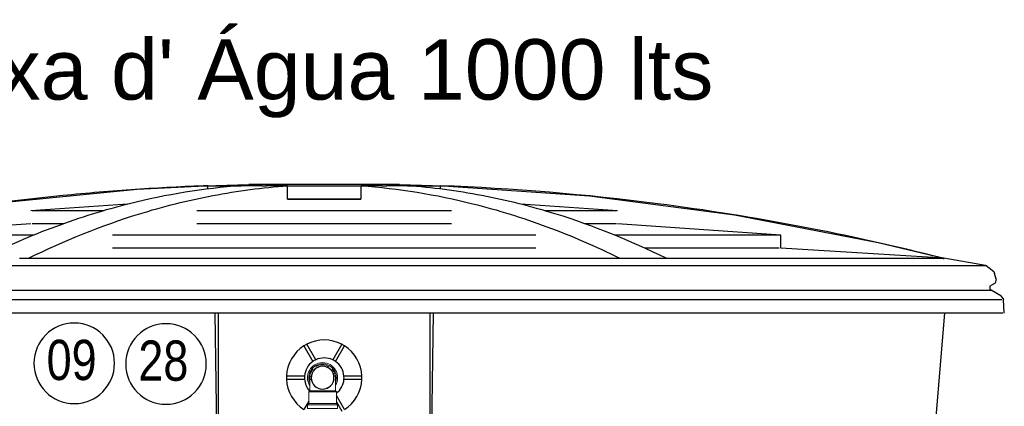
# Model space of a CAD drawing. Header units: millimetres. Extents: x -20654 to 2526, y -8238 to 977.
# Tile 181 of 219: x -10286.462 to -10285.386, y -4095.97 to -4095.547. Entities that reach past the tile are written whole.
import ezdxf

# ---------------------------------------------------------------- set-up
doc = ezdxf.new("R2010")
doc.units = ezdxf.units.MM
for name, color, linetype in [('G-ANNO-TEXT', 7, 'Continuous'), ('P-PIPE', 7, 'Continuous'), ('P-PIPE-IDEN', 7, 'Continuous'), ('P-SANR-FIXT', 7, 'Continuous')]:
    doc.layers.add(name, color=color, linetype=linetype)
doc.styles.add('Arial_2', font='arial.ttf', dxfattribs={"height": 0.09})
doc.styles.add('Arial_6', font='arial.ttf', dxfattribs={"width": 0.8, "height": 0.03999999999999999})

# ---------------------------------------------------------------- blocks, each defined once
blk = doc.blocks.new('Joelho 45_90 - Agua Fria_Soldavel - MEP - Tigre - Standard-2184813-Elevation 0 - a')
at = {"layer": 'P-PIPE', "lineweight": 18}
for p, q in [((-2.130622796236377, 5.520700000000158), (-2.131682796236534, 5.519600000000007)), ((-2.130622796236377, 5.520700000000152), (-2.116582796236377, 5.520700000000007)), ((-2.116582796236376, 5.520700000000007), (-2.130622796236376, 5.520700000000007)), ((-2.116582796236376, 5.520699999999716), (-2.102542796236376, 5.520699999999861)), ((-2.102542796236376, 5.520700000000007), (-2.116582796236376, 5.520700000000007)), ((-2.101482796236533, 5.519600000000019), (-2.102542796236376, 5.520699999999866)), ((-2.116582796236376, 5.519599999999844), (-2.131682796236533, 5.519600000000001)), ((-2.131682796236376, 5.519600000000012), (-2.131682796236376, 5.506900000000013)), ((-2.131682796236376, 5.519600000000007), (-2.116582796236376, 5.519600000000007)), ((-2.101482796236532, 5.519600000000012), (-2.116582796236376, 5.519599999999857)), ((-2.116582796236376, 5.519600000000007), (-2.101482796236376, 5.519600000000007)), ((-2.101482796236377, 5.506900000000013), (-2.101482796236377, 5.519600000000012)), ((-2.131682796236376, 5.506900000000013), (-2.133082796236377, 5.505500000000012)), ((-2.133082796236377, 5.505500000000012), (-2.133082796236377, 5.501500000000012)), ((-2.116582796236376, 5.501500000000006), (-2.133082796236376, 5.501500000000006)), ((-2.132832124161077, 5.505500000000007), (-2.116582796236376, 5.505500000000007)), ((-2.13145339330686, 5.506900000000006), (-2.116582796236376, 5.506900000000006)), ((-2.116582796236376, 5.506900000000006), (-2.101712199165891, 5.506900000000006)), ((-2.116582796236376, 5.505500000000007), (-2.100333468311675, 5.505500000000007)), ((-2.100082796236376, 5.501500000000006), (-2.116582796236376, 5.501500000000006)), ((-2.100082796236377, 5.505500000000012), (-2.101482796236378, 5.506900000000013)), ((-2.100082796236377, 5.501500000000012), (-2.100082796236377, 5.505500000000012))]:
    blk.add_line(p, q, dxfattribs=at)
at = {"layer": 'P-PIPE', "lineweight": 18, "flags": 128}
for points in [[(-2.130622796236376, 5.535000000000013), (-2.130622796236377, 5.534988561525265), (-2.130622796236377, 5.53495426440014), (-2.130622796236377, 5.534897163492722), (-2.130622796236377, 5.534817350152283), (-2.130622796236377, 5.534714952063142), (-2.130622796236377, 5.534590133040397), (-2.130622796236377, 5.534443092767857), (-2.130622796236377, 5.534274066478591), (-2.130622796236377, 5.534083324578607), (-2.130622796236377, 5.533871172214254), (-2.130622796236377, 5.533637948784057), (-2.130622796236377, 5.533384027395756), (-2.130622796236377, 5.533109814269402), (-2.130622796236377, 5.532815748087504), (-2.130622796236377, 5.53250229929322), (-2.130622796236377, 5.532169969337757), (-2.130622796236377, 5.53181928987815), (-2.130622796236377, 5.531450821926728), (-2.130622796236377, 5.531065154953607), (-2.130622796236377, 5.530662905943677), (-2.130622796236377, 5.530244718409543), (-2.130622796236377, 5.529811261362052), (-2.130622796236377, 5.529363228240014), (-2.130622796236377, 5.528901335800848), (-2.130622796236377, 5.528426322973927), (-2.130622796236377, 5.527938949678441), (-2.130622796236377, 5.527439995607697), (-2.130622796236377, 5.526930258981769), (-2.130622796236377, 5.526410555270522), (-2.130622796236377, 5.525881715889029), (-2.130622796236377, 5.525344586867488), (-2.130622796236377, 5.52480002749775), (-2.130622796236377, 5.524248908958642), (-2.130622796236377, 5.52369211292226), (-2.130622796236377, 5.523130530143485), (-2.130622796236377, 5.522565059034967), (-2.130622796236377, 5.521996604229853), (-2.130622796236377, 5.521426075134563), (-2.130622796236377, 5.520854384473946), (-2.130622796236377, 5.520700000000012)], [(-2.102542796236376, 5.520700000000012), (-2.102542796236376, 5.521271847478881), (-2.102542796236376, 5.521842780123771), (-2.102542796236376, 5.522411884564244), (-2.102542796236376, 5.522978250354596), (-2.102542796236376, 5.523540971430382), (-2.102542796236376, 5.524099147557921), (-2.102542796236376, 5.524651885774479), (-2.102542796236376, 5.525198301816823), (-2.102542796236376, 5.525737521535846), (-2.102542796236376, 5.526268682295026), (-2.102542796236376, 5.526790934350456), (-2.102542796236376, 5.527303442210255), (-2.102542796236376, 5.527805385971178), (-2.102542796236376, 5.528295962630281), (-2.102542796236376, 5.528774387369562), (-2.102542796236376, 5.529239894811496), (-2.102542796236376, 5.529691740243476), (-2.102542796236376, 5.530129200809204), (-2.102542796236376, 5.530551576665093), (-2.102542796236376, 5.530958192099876), (-2.102542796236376, 5.531348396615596), (-2.102542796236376, 5.531721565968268), (-2.102542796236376, 5.532077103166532), (-2.102542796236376, 5.532414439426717), (-2.102542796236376, 5.532733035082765), (-2.102542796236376, 5.533032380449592), (-2.102542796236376, 5.533311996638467), (-2.102542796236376, 5.533571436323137), (-2.102542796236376, 5.533810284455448), (-2.102542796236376, 5.534028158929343), (-2.102542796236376, 5.534224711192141), (-2.102542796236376, 5.534399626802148), (-2.102542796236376, 5.534552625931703), (-2.102542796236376, 5.534683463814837), (-2.102542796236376, 5.534791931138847), (-2.102542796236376, 5.534877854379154), (-2.102542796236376, 5.5349410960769), (-2.102542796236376, 5.534981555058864), (-2.102542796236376, 5.534999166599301), (-2.102542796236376, 5.535000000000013)]]:
    blk.add_lwpolyline(points, dxfattribs=at)
at = {"layer": 'P-PIPE', "lineweight": 18}
for centre, radius, start, end in [((-2.116582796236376, 5.535000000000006), 0.0164999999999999, 90.0000000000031, 210.0000000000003), ((-2.116582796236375, 5.535000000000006), 0.01510000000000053, 90.0000000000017, 201.757391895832), ((-2.116582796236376, 5.535000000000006), 0.01510000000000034, 90, 201.7573918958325), ((-2.116582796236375, 5.535000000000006), 0.01403999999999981, 136.0493427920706, 165.0000000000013), ((-2.116582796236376, 5.535000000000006), 0.01404000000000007, 136.0493427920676, 164.9999999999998), ((-2.116582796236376, 5.535000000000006), 0.01510000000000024, 126.647266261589, 132.0267680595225), ((-2.116582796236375, 5.535000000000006), 0.01404000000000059, 90.00000000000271, 118.9211132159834), ((-2.116582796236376, 5.535000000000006), 0.01403999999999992, 90, 118.9211132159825), ((-2.116582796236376, 5.535000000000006), 0.01509999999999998, 107.9793196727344, 113.3553371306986), ((-2.116582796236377, 5.535000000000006), 0.01650000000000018, 328.2207195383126, 90), ((-2.116582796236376, 5.535000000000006), 0.01509999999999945, 337.7024291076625, 90), ((-2.116582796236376, 5.535000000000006), 0.01509999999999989, 337.7024291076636, 90), ((-2.116582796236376, 5.535000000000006), 0.01403999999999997, 59.99999999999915, 90), ((-2.116582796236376, 5.535000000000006), 0.01403999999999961, 60.00000000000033, 90), ((-2.116582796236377, 5.535000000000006), 0.01510000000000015, 66.64466286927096, 72.02068032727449), ((-2.116582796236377, 5.535000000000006), 0.01510000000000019, 47.97323194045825, 53.352733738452), ((-2.116582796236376, 5.535000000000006), 0.01404000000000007, 15.00000000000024, 43.95065720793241), ((-2.116582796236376, 5.535000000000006), 0.0140399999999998, 14.99999999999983, 43.95065720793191), ((-2.116582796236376, 5.535000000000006), 0.0151000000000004, 167.980163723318, 173.3548212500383), ((-2.116582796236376, 5.535000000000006), 0.01510000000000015, 186.6467407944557, 192.0250359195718), ((-2.116582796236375, 5.535000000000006), 0.01403999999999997, 168.6884098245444, 185.2890025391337), ((-2.116582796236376, 5.535000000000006), 0.01404000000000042, 168.6884098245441, 185.2890025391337), ((-2.116582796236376, 5.535000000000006), 0.01404000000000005, 0, 11.31159002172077), ((-2.116582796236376, 5.535000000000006), 0.0140400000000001, 0, 11.31159002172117), ((-2.116582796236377, 5.535000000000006), 0.01510000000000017, 347.9749640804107, 353.3532592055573), ((-2.116582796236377, 5.535000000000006), 0.01510000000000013, 6.645178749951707, 12.01983627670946)]:
    blk.add_arc(centre, radius, start, end, dxfattribs=at)
blk = doc.blocks.new('cx')
at = {"layer": 'P-SANR-FIXT'}
for points in [[(-10276.25414745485, -4099.28646995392), (-10276.25414745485, -4099.286418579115), (-10276.25430833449, -4099.286469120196)], [(-10275.55731921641, -4099.286427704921), (-10275.55731921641, -4099.286418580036), (-10275.55734665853, -4099.286427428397)], [(-10275.81149932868, -4099.346345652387), (-10275.81149902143, -4099.346325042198), (-10275.81446544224, -4099.346345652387)]]:
    blk.add_hatch(color=256, dxfattribs=at).paths.add_polyline_path(points, flags=0)
for p, q in [((-10276.06139918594, -4099.207114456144), (-10276.01333513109, -4099.205695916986)), ((-10276.06139919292, -4099.207114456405), (-10276.05803779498, -4099.207114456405)), ((-10276.0588509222, -4099.207114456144), (-10276.0217819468, -4099.207114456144)), ((-10276.05803779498, -4099.210965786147), (-10276.05803779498, -4099.207114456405)), ((-10276.0064160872, -4099.207114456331), (-10276.02162625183, -4099.207114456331)), ((-10275.93095305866, -4099.205695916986), (-10276.01333513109, -4099.205695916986)), ((-10275.99885371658, -4099.207114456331), (-10276.00641608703, -4099.207114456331)), ((-10275.99896806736, -4099.207114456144), (-10275.99404027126, -4099.207114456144)), ((-10275.98947326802, -4099.207114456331), (-10275.99477087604, -4099.207114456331)), ((-10275.97118680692, -4099.207114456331), (-10275.98947326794, -4099.207114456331)), ((-10275.97118680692, -4099.221749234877), (-10275.97118680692, -4099.207114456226)), ((-10275.97106808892, -4099.207114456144), (-10275.93095305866, -4099.207114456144)), ((-10275.84857098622, -4099.205695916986), (-10275.93095305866, -4099.205695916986)), ((-10275.93095305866, -4099.207114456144), (-10275.89083802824, -4099.207114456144)), ((-10275.87243285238, -4099.20711445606), (-10275.89071931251, -4099.20711445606)), ((-10275.89071931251, -4099.221749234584), (-10275.89071931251, -4099.20711445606)), ((-10275.86779881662, -4099.20711445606), (-10275.87243285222, -4099.20711445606)), ((-10275.86786819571, -4099.207114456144), (-10275.86293906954, -4099.207114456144)), ((-10275.8554900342, -4099.20711445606), (-10275.86304457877, -4099.20711445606)), ((-10275.84027987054, -4099.20711445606), (-10275.85549003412, -4099.20711445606)), ((-10275.84857098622, -4099.205695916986), (-10275.80050693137, -4099.207114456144)), ((-10275.8401241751, -4099.207114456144), (-10275.80305521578, -4099.207114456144)), ((-10275.803868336, -4099.207114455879), (-10275.80050693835, -4099.207114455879)), ((-10275.803868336, -4099.210965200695), (-10275.803868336, -4099.207114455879)), ((-10276.14595073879, -4099.227408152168), (-10276.25146639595, -4099.234529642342)), ((-10275.97106808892, -4099.221701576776), (-10275.93095305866, -4099.221701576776)), ((-10275.89083802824, -4099.221701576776), (-10275.97106808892, -4099.221701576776)), ((-10275.93095305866, -4099.221701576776), (-10275.89083802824, -4099.221701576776)), ((-10275.61043972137, -4099.234529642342), (-10275.71595548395, -4099.227408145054)), ((-10276.17155338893, -4099.234529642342), (-10276.25012367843, -4099.234529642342)), ((-10275.93095305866, -4099.234529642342), (-10276.07009916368, -4099.234529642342)), ((-10275.79180695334, -4099.234529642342), (-10275.93095305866, -4099.234529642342)), ((-10275.61160154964, -4099.234529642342), (-10275.69035272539, -4099.234529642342)), ((-10276.25146639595, -4099.248887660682), (-10276.42998834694, -4099.261162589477)), ((-10276.21602323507, -4099.248887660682), (-10276.25012368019, -4099.248887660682)), ((-10275.93095305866, -4099.248887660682), (-10276.07009917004, -4099.248887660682)), ((-10275.79180694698, -4099.248887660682), (-10275.93095305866, -4099.248887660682)), ((-10275.61160154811, -4099.248887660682), (-10275.64588287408, -4099.248887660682)), ((-10275.43191777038, -4099.261162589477), (-10275.61043972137, -4099.248887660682)), ((-10276.24788497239, -4099.261162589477), (-10276.42911888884, -4099.261162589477)), ((-10275.93095305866, -4099.261162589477), (-10276.16228386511, -4099.261162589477)), ((-10275.69962225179, -4099.261162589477), (-10275.93095305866, -4099.261162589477)), ((-10275.43278722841, -4099.261162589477), (-10275.61402115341, -4099.261162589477)), ((-10275.4319177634, -4099.275332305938), (-10275.43191777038, -4099.261162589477)), ((-10275.25383126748, -4099.286418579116), (-10275.43191777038, -4099.275332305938)), ((-10276.26413648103, -4099.286418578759), (-10276.25414745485, -4099.286418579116)), ((-10276.25413479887, -4099.286418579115), (-10275.93095305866, -4099.286418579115)), ((-10275.93095305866, -4099.286418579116), (-10275.60776931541, -4099.286418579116)), ((-10275.60775865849, -4099.286418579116), (-10275.59777113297, -4099.286418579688)), ((-10275.59777237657, -4099.286418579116), (-10275.5884098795, -4099.286418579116)), ((-10275.55821278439, -4099.28641857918), (-10275.55731921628, -4099.286418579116)), ((-10275.55728894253, -4099.286418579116), (-10275.25497685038, -4099.286418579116)), ((-10275.2544707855, -4099.286418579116), (-10275.25383126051, -4099.286418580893)), ((-10275.2082857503, -4099.294444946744), (-10275.25383126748, -4099.286418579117)), ((-10275.25383126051, -4099.287277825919), (-10275.25383126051, -4099.286418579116)), ((-10276.65424213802, -4099.294444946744), (-10275.93095305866, -4099.294444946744)), ((-10275.93095305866, -4099.294444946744), (-10275.2076639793, -4099.294444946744)), ((-10275.19668146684, -4099.309192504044), (-10275.19840699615, -4099.303077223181)), ((-10276.65973096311, -4099.321142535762), (-10275.93095305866, -4099.321142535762)), ((-10275.93095305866, -4099.321142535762), (-10275.20217515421, -4099.321142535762)), ((-10275.19149959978, -4099.327557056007), (-10275.20217515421, -4099.321142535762)), ((-10276.67137376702, -4099.331409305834), (-10275.93095305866, -4099.331409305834)), ((-10275.93095305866, -4099.331409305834), (-10275.19053235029, -4099.331409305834)), ((-10275.19149959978, -4099.327557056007), (-10275.18880222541, -4099.331409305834)), ((-10275.18774907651, -4099.346325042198), (-10275.18880222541, -4099.331409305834)), ((-10275.93095305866, -4099.346325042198), (-10276.67242446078, -4099.346325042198)), ((-10276.05050613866, -4099.346345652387), (-10276.04744067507, -4099.551978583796)), ((-10276.04641885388, -4099.551978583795), (-10276.04641885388, -4099.346345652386)), ((-10275.18948165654, -4099.346325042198), (-10275.93095305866, -4099.346325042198)), ((-10275.81548726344, -4099.346345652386), (-10275.81548726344, -4099.551978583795)), ((-10275.81446544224, -4099.551978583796), (-10275.81139997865, -4099.346345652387)), ((-10275.25293384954, -4099.346345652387), (-10275.27031895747, -4099.551978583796)), ((-10275.95308792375, -4099.382150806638), (-10275.94325843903, -4099.399175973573)), ((-10275.94020079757, -4099.397410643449), (-10275.95003028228, -4099.380385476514)), ((-10275.91187583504, -4099.380385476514), (-10275.92170531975, -4099.397410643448)), ((-10275.91864767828, -4099.399175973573), (-10275.90881819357, -4099.382150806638)), ((-10275.95250617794, -4099.415193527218), (-10275.97216514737, -4099.415193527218)), ((-10275.97216514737, -4099.418724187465), (-10275.95250617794, -4099.418724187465)), ((-10275.88974096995, -4099.415193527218), (-10275.90939993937, -4099.415193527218)), ((-10275.90939993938, -4099.418724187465), (-10275.88974096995, -4099.418724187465)), ((-10275.94787654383, -4099.442740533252), (-10275.95308792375, -4099.451766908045)), ((-10275.90881819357, -4099.451766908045), (-10275.91767654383, -4099.43642379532)), ((-10275.91767654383, -4099.443485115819), (-10275.91187583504, -4099.453532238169))]:
    blk.add_line(p, q, dxfattribs=at)
at = {"layer": 'P-SANR-FIXT', "flags": 128}
for points in [[(-10276.60807484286, -4099.286418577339), (-10276.45209974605, -4099.251699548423), (-10276.29430137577, -4099.226533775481), (-10276.13526429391, -4099.211014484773), (-10276.06139919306, -4099.207114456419)], [(-10275.80050693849, -4099.207114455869), (-10275.64109577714, -4099.218147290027), (-10275.48265108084, -4099.23885767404), (-10275.32575980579, -4099.269168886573), (-10275.25383126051, -4099.286418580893)], [(-10275.58841276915, -4099.286418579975), (-10275.58221041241, -4099.286418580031), (-10275.55884907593, -4099.286418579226)], [(-10275.2076639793, -4099.294444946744), (-10275.1992863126, -4099.300835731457), (-10275.19840699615, -4099.303077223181)], [(-10275.19668146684, -4099.309192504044), (-10275.19771752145, -4099.313719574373), (-10275.20115333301, -4099.315347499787)], [(-10275.20115333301, -4099.315347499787), (-10275.20363063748, -4099.316829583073), (-10275.20372200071, -4099.319714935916), (-10275.20217515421, -4099.321142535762)]]:
    blk.add_lwpolyline(points, dxfattribs=at)
at = {"layer": 'P-SANR-FIXT'}
for radius, start, end in [(0.04124988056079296, 62.45277960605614, 117.5472203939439), (0.04124988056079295, 122.4527796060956, 177.5472203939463), (0.04124988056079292, 117.5472203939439, 122.4527796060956), (0.04124988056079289, 57.54722039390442, 62.45277960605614), (0.04124988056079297, 2.452779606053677, 57.54722039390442), (0.02162529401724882, 124.6824168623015, 175.3175831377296), (0.02162529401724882, 115.3175831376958, 124.6824168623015), (0.02162529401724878, 64.68241686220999, 115.3175831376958), (0.02162529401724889, 55.31758313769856, 64.68241686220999), (0.0216252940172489, 4.682416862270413, 55.31758313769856), (0.04124988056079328, 177.5472203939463, 180), (0.041249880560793, 180, 182.4527796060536), (0.04124988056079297, 182.4527796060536, 237.5472203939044), (0.02162529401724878, 175.3175831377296, 180), (0.02162529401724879, 180, 184.6824168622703), (0.02162529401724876, 184.6824168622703, 222.0827768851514), (0.0216252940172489, 307.8745424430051, 355.3175831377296), (0.02162529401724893, 0, 4.682416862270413), (0.0216252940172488, 355.3175831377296, 0), (0.04124988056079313, 302.4527796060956, 357.5472203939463), (0.04124988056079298, 0, 2.452779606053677), (0.04124988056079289, 357.5472203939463, 0)]:
    blk.add_arc((-10275.93095305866, -4099.416958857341), radius, start, end, dxfattribs=at)
for points, knots in [([(-10276.05803779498, -4099.207114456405), (-10276.08447753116, -4099.208108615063), (-10276.13732161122, -4099.210895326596), (-10276.24298734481, -4099.219666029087), (-10276.40063127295, -4099.239990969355), (-10276.53041795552, -4099.266816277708), (-10276.60743531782, -4099.286418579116)], [0, 0, 0, 0, 0.1428571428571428, 0.2857142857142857, 0.5714285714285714, 1, 1, 1, 1]), ([(-10276.02162625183, -4099.207114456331), (-10276.06250142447, -4099.210099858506), (-10276.13054467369, -4099.221065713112), (-10276.22487406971, -4099.25033436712), (-10276.27814221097, -4099.273350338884), (-10276.30458689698, -4099.286418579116)], [-1, -1, -1, -1, -0.5714285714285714, -0.2857142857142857, 0, 0, 0, 0]), ([(-10276.25414745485, -4099.286418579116), (-10276.21448057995, -4099.266816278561), (-10276.14763549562, -4099.239990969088), (-10276.06644286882, -4099.21966602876), (-10276.01202099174, -4099.210895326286), (-10275.98480427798, -4099.20810861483), (-10275.97118680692, -4099.207114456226)], [-1, -1, -1, -1, -0.5714285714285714, -0.2857142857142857, -0.1428571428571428, 0, 0, 0, 0]), ([(-10275.89071931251, -4099.20711445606), (-10275.84984413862, -4099.21009985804), (-10275.78180088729, -4099.221065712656), (-10275.68747148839, -4099.250334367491), (-10275.63420334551, -4099.273350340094), (-10275.60775865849, -4099.286418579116)], [-1, -1, -1, -1, -0.5714285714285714, -0.2857142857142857, 0, 0, 0, 0]), ([(-10275.55731921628, -4099.286418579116), (-10275.59698609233, -4099.266816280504), (-10275.66383117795, -4099.239990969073), (-10275.74502380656, -4099.219666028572), (-10275.7994456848, -4099.210895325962), (-10275.82666239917, -4099.208108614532), (-10275.84027987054, -4099.207114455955)], [-1, -1, -1, -1, -0.5714285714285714, -0.2857142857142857, -0.1428571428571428, 0, 0, 0, 0]), ([(-10275.2544707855, -4099.286418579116), (-10275.30581589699, -4099.273350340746), (-10275.40924153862, -4099.250334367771), (-10275.59239188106, -4099.22106571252), (-10275.72450493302, -4099.210099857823), (-10275.803868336, -4099.207114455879)], [0, 0, 0, 0, 0.2857142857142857, 0.5714285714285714, 1, 1, 1, 1]), ([(-10275.93095305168, -4099.275332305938), (-10275.95845608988, -4099.275332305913), (-10276.01346513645, -4099.275332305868), (-10276.09146045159, -4099.275332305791), (-10276.13998672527, -4099.275332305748), (-10276.16229192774, -4099.275332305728)], [0, 0, 0, 0, 0.1052631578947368, 0.2105263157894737, 0.3068665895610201, 0.3068665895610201, 0.3068665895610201, 0.3068665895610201]), ([(-10275.69961932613, -4099.275332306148), (-10275.72801963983, -4099.275332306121), (-10275.80264203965, -4099.275332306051), (-10275.88282273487, -4099.275332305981), (-10275.93095305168, -4099.275332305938)], [0.6931334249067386, 0.6931334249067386, 0.6931334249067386, 0.6931334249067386, 0.8157894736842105, 1, 1, 1, 1]), ([(-10275.43362320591, -4099.275332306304), (-10275.43475887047, -4099.27533230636), (-10275.43986353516, -4099.275332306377), (-10275.45680135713, -4099.275332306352), (-10275.49006052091, -4099.27533230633), (-10275.53231691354, -4099.275332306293), (-10275.56530199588, -4099.275332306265), (-10275.58097395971, -4099.275332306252)], [0.05263157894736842, 0.05263157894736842, 0.05263157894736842, 0.05263157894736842, 0.1052631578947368, 0.2105263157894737, 0.3157894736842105, 0.4210526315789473, 0.5051945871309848, 0.5051945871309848, 0.5051945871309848, 0.5051945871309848])]:
    blk.add_open_spline(points, degree=3, knots=knots, dxfattribs=at)
blk = doc.blocks.new('Identificador_Conexao - Identificador-1334731-8 DETALHE SANITÁRIO B')
at = {"layer": 'P-PIPE-IDEN'}
blk.add_circle((-1.1021676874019e-20, -1.261331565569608e-21), 0.002000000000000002, dxfattribs=at)

msp = doc.modelspace()

# ---------------------------------------------------------------- linework, layer by layer
at = {"layer": 'P-SANR-FIXT'}
for radius, start, end in [(0.01250000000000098, 90, 270), (0.0125, 270, 90)]:
    msp.add_arc((-10286.13128691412, -4095.938626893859), radius, start, end, dxfattribs=at)
for points, knots in [([(-10286.1437008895, -4095.937173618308), (-10286.14368355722, -4095.937021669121), (-10286.14365145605, -4095.936780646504), (-10286.14361209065, -4095.936541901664), (-10286.14359643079, -4095.936453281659)], [0.5369031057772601, 0.5369031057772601, 0.5369031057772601, 0.5369031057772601, 0.548611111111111, 0.5555555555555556, 0.5555555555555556, 0.5555555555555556, 0.5555555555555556]), ([(-10286.1393249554, -4095.929055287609), (-10286.13918585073, -4095.928938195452), (-10286.13899442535, -4095.928786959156), (-10286.13880004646, -4095.92863574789), (-10286.13875021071, -4095.928597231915)], [0.7777777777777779, 0.7777777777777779, 0.7777777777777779, 0.7777777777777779, 0.7916666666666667, 0.7964282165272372, 0.7964282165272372, 0.7964282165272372, 0.7964282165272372]), ([(-10286.11887255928, -4095.940077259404), (-10286.11888984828, -4095.94022911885), (-10286.11892189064, -4095.940470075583), (-10286.11896120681, -4095.940708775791), (-10286.11897685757, -4095.940797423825)], [0.5369118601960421, 0.5369118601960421, 0.5369118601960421, 0.5369118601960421, 0.548611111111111, 0.5555555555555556, 0.5555555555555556, 0.5555555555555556, 0.5555555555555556]), ([(-10286.12324467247, -4095.948194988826), (-10286.12338374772, -4095.948312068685), (-10286.12357485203, -4095.948463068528), (-10286.12376898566, -4095.948614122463), (-10286.12381851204, -4095.948652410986)], [0.7777777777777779, 0.7777777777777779, 0.7777777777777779, 0.7777777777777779, 0.7916666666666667, 0.7963961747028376, 0.7963961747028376, 0.7963961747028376, 0.7963961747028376])]:
    msp.add_open_spline(points, degree=3, knots=knots, dxfattribs=at)
for points in [[(-10286.13623516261, -4095.927150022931), (-10286.13601282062, -4095.92705381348), (-10286.13578462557, -4095.926975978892), (-10286.13555218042, -4095.926911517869)], [(-10286.12701267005, -4095.926880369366), (-10286.12678520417, -4095.926963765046), (-10286.12655929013, -4095.927054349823), (-10286.12633562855, -4095.927151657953)], [(-10286.12382900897, -4095.928596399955), (-10286.12363304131, -4095.928741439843), (-10286.12344148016, -4095.928892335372), (-10286.12325471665, -4095.929049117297)], [(-10286.11897697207, -4095.936455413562), (-10286.11893445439, -4095.936695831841), (-10286.11889939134, -4095.936937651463), (-10286.11887159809, -4095.937180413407)], [(-10286.14359740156, -4095.940795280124), (-10286.14363987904, -4095.94055488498), (-10286.14367488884, -4095.940313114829), (-10286.14370262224, -4095.940070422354)], [(-10286.1387500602, -4095.948653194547), (-10286.13894576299, -4095.948508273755), (-10286.13913700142, -4095.948357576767), (-10286.13932339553, -4095.948201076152)], [(-10286.13556189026, -4095.950373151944), (-10286.13578834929, -4095.950290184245), (-10286.13601362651, -4095.950199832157), (-10286.13623687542, -4095.950102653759)], [(-10286.12633919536, -4095.950103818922), (-10286.12656117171, -4095.950199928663), (-10286.12678891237, -4095.950277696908), (-10286.1270208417, -4095.950342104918)]]:
    msp.add_open_spline(points, degree=3, dxfattribs=at)

# ---------------------------------------------------------------- block references
msp.add_blockref('cx', (-10.19851037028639, 3.47833196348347))
at = {"layer": 'P-PIPE', "xscale": -1}
msp.add_blockref('Joelho 45_90 - Agua Fria_Soldavel - MEP - Tigre - Standard-2184813-Elevation 0 - a', (-10288.24786971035, -4101.473626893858), dxfattribs=at)
at = {"layer": 'P-PIPE-IDEN', "xscale": -21.99999999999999, "yscale": 21.99999999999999, "zscale": 21.99999999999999}
for p in [(-10286.40262964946, -4095.922903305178), (-10286.30240873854, -4095.923648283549)]:
    msp.add_blockref('Identificador_Conexao - Identificador-1334731-8 DETALHE SANITÁRIO B', p, dxfattribs=at)

# ---------------------------------------------------------------- texts
at = {"layer": 'G-ANNO-TEXT', "insert": (-10285.70422785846, -4095.568677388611), "char_height": 0.066, "width": 1.07939205, "attachment_point": 3, "style": 'Arial_2', "bg_fill": 3, "box_fill_scale": 1.25, "bg_fill_color": 256, "bg_fill_true_color": 13158600, "bg_fill_transparency": 0}
msp.add_mtext("Caixa d' Água 1000 lts", dxfattribs=at)
at = {"layer": 'P-PIPE-IDEN', "char_height": 0.04399999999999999, "width": 0.06772655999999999, "attachment_point": 3, "style": 'Arial_6'}
for s, insert in [('09', (-10286.37815080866, -4095.897200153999)), ('28', (-10286.27792989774, -4095.89794513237))]:
    msp.add_mtext(s, dxfattribs=dict(at, insert=insert))

doc.saveas('drawing.dxf')
